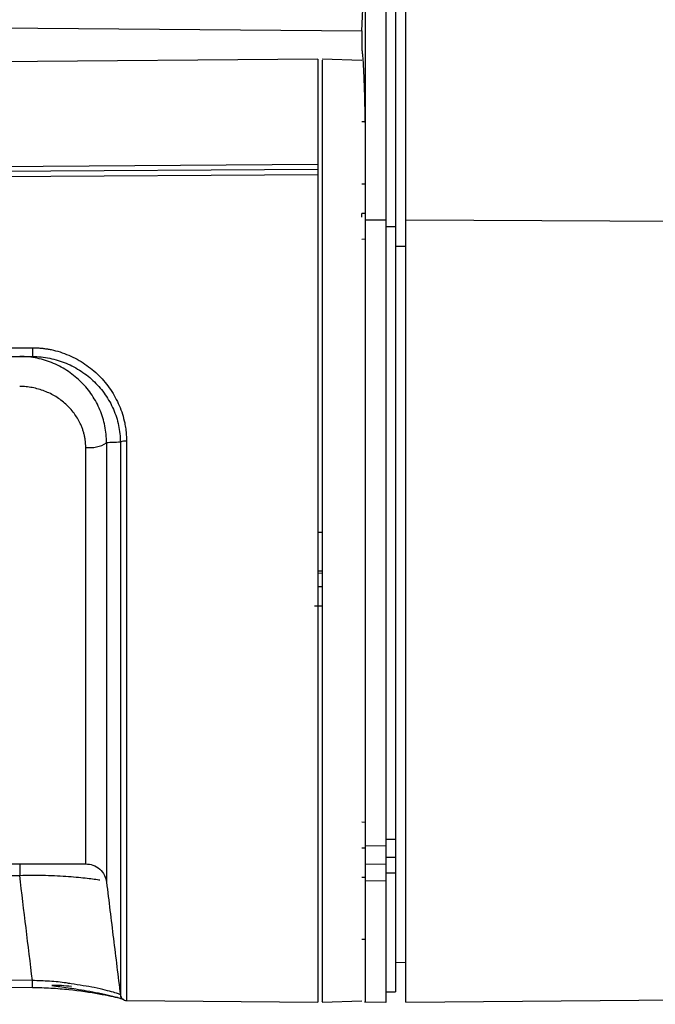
# Model space of a CAD drawing. Header units: millimetres. Extents: x -103 to 103, y -108 to 42.
# Tile 8 of 27: x -49 to -19, y -108 to -61. Entities that reach past the tile are written whole.
import ezdxf

# ---------------------------------------------------------------- set-up
doc = ezdxf.new("R2010")
doc.units = ezdxf.units.MM

msp = doc.modelspace()

# ---------------------------------------------------------------- linework, layer by layer
at = {"color": 7, "linetype": 'Continuous', "lineweight": 25}
for p, q in [((-30.5, -107.5), (-30.5, -19.366)), ((-31, -19.866), (-31, -107)), ((-32.607, -61.148), (-32.558, -60.117)), ((-88.1, -60.706), (-32.607, -61.148)), ((-34.7, -62.5), (-88.2, -62.967)), ((-34.7, -62.5), (-34.7, -107.5)), ((-32.6, -62.566), (-34.502, -62.5)), ((-32.449, -65.5), (-32.601, -65.5)), ((-88.2, -67.877), (-34.7, -67.514)), ((-34.7, -67.761), (-88.2, -68.119)), ((-34.7, -68.019), (-88.2, -68.371)), ((-32.6, -68.446), (-32.45, -68.453)), ((-32.45, -69.86), (-32.6, -69.86)), ((-32.6, -70.044), (-32.6, -69.86)), ((-32.45, -70.175), (-31.45, -70.169)), ((-30.5, -70.166), (88.2, -70.849)), ((-31, -70.496), (-31.45, -70.496)), ((-32.6, -71.087), (-32.45, -71.079)), ((-31, -71.419), (-30.5, -71.422)), ((-75.042, -76.27), (-48.333, -76.271)), ((-75.039, -76.688), (-48.33, -76.688)), ((-34.7, -85.079), (-34.464, -85.07)), ((-34.5, -86.935), (-34.7, -86.928)), ((-34.7, -87.015), (-34.5, -87.022)), ((-34.5, -87.685), (-34.7, -87.687)), ((-34.855, -88.586), (-34.5, -88.588)), ((-32.45, -98.921), (-32.6, -98.913)), ((-31.45, -100.053), (-32.45, -100.047)), ((-32.45, -100.047), (-32.45, -101.711)), ((-31.45, -99.721), (-31, -99.721)), ((-31.45, -100.053), (-31.45, -101.718)), ((-32.6, -100.14), (-32.45, -100.14)), ((-77.618, -100.9), (-45.782, -100.9)), ((-45.785, -100.875), (-45.785, -100.88)), ((-31.45, -100.929), (-32.45, -100.922)), ((-31.45, -100.578), (-31, -100.578)), ((-74.462, -101.448), (-48.938, -101.448)), ((-31, -101.349), (-31.45, -101.349)), ((-32.45, -101.547), (-32.6, -101.554)), ((-31.45, -101.718), (-32.45, -101.711)), ((-32.601, -104.5), (-32.449, -104.5)), ((-31, -105.6), (-30.5, -105.596)), ((-48.333, -106.811), (-75.042, -106.562)), ((-48.33, -106.467), (-75.039, -106.217)), ((-31.454, -107), (-31, -107)), ((-43.837, -107.42), (-34.7, -107.5)), ((-34.502, -107.5), (-32.6, -107.434)), ((-32.451, -107.487), (-31.449, -107.496)), ((-30.5, -107.5), (-14.75, -107.363))]:
    msp.add_line(p, q, dxfattribs=at)
at = {"color": 8, "linetype": 'Continuous', "lineweight": 25}
msp.add_line((-48.938, -100.9), (-48.938, -101.448), dxfattribs=at)
at = {"color": 7, "linetype": 'Continuous', "lineweight": 25, "flags": 128}
msp.add_lwpolyline([(-48.333, -106.811), (-48.333, -106.819), (-48.333, -106.808), (-48.333, -106.78), (-48.333, -106.737), (-48.332, -106.68), (-48.332, -106.613), (-48.331, -106.541), (-48.33, -106.467)], dxfattribs=at)
at = {"color": 8, "linetype": 'Continuous', "lineweight": 25, "flags": 128}
msp.add_lwpolyline([(-44.008, -107.361), (-43.99, -107.373), (-43.989, -107.374)], dxfattribs=at)
at = {"color": 7, "linetype": 'Continuous', "lineweight": 25}
for centre, radius, start, end in [((-36.306, -76.404), 12.027, 179.3664, 181.353), ((-43.896, -81.275), 0.548, 83.78, 115.5098), ((-45.588, -79.562), 1.48, 262.3759, 302.5502)]:
    msp.add_arc(centre, radius, start, end, dxfattribs=at)
at = {"color": 8, "linetype": 'Continuous', "lineweight": 25}
msp.add_arc((-43.834, -107.117), 0.3, 187, 209.6348, dxfattribs=at)
at = {"color": 7, "linetype": 'Continuous', "lineweight": 25}
for points in [[(-32.45, -24.958), (-32.45, -37.675), (-32.45, -51.253), (-32.45, -65.596)], [(-32.607, -61.145), (-32.607, -61.428), (-32.606, -61.711), (-32.606, -61.994)], [(-32.45, -65.596), (-32.45, -67.114), (-32.45, -68.64), (-32.45, -70.175)], [(-48.33, -106.467), (-48.534, -104.794), (-48.737, -103.121), (-48.938, -101.448)]]:
    msp.add_open_spline(points, degree=3, dxfattribs=at)
for points, knots in [([(-31.45, -24.952), (-31.45, -25.455), (-31.45, -26.461), (-31.45, -27.981), (-31.45, -29.507), (-31.45, -31.042), (-31.45, -32.584), (-31.45, -34.135), (-31.45, -35.693), (-31.45, -37.259), (-31.45, -38.832), (-31.45, -40.414), (-31.45, -42.003), (-31.45, -43.6), (-31.45, -45.205), (-31.45, -47.221), (-31.45, -49.656), (-31.45, -52.518), (-31.45, -55.403), (-31.45, -58.311), (-31.45, -61.241), (-31.45, -64.194), (-31.45, -67.168), (-31.45, -69.169), (-31.45, -70.169)], [0, 0, 0, 0, 0.035723, 0.071442, 0.107157, 0.142869, 0.178579, 0.214288, 0.249996, 0.285704, 0.321413, 0.357124, 0.392837, 0.428554, 0.464275, 0.5, 0.562513, 0.625014, 0.687507, 0.749996, 0.812486, 0.87498, 0.937483, 1, 1, 1, 1]), ([(-32.606, -61.994), (-32.602, -62.021), (-32.595, -62.073), (-32.585, -62.166), (-32.574, -62.268), (-32.564, -62.382), (-32.555, -62.506), (-32.546, -62.641), (-32.537, -62.786), (-32.528, -62.942), (-32.52, -63.109), (-32.51, -63.325), (-32.499, -63.6), (-32.487, -63.944), (-32.476, -64.315), (-32.467, -64.714), (-32.458, -65.138), (-32.453, -65.443), (-32.45, -65.596)], [0, 0, 0, 0, 0.050133, 0.100193, 0.150204, 0.200188, 0.250168, 0.300167, 0.350207, 0.400313, 0.450507, 0.500811, 0.584089, 0.667192, 0.750227, 0.833302, 0.916524, 1, 1, 1, 1]), ([(-34.5, -62.554), (-34.5, -62.554), (-34.5, -62.552), (-34.5, -63.107), (-34.5, -64.134), (-34.5, -65.632), (-34.5, -67.544), (-34.5, -69.835), (-34.5, -72.454), (-34.5, -75.345), (-34.5, -78.445), (-34.5, -81.687), (-34.5, -83.896), (-34.5, -85)], [0, 0, 0, 0, 0.0625117, 0.1562606, 0.2500094, 0.3437582, 0.437507, 0.5312559, 0.6250047, 0.7187535, 0.8125023, 0.9062512, 1, 1, 1, 1]), ([(-32.45, -70.175), (-32.45, -71.199), (-32.45, -72.304), (-32.45, -74.642), (-32.45, -75.874), (-32.45, -78.425), (-32.45, -79.744), (-32.45, -82.425), (-32.45, -83.787), (-32.45, -86.51), (-32.45, -87.87), (-32.45, -90.544), (-32.45, -91.859), (-32.45, -94.397), (-32.45, -95.621), (-32.45, -97.94), (-32.45, -99.035), (-32.45, -100.047)], [0, 0, 0, 0, 0.125, 0.125, 0.25, 0.25, 0.375, 0.375, 0.5, 0.5, 0.625, 0.625, 0.75, 0.75, 0.875, 0.875, 1, 1, 1, 1]), ([(-31.45, -70.169), (-31.45, -70.291), (-31.45, -70.533), (-31.45, -70.905), (-31.45, -71.283), (-31.45, -71.667), (-31.45, -72.057), (-31.45, -72.453), (-31.45, -72.856), (-31.45, -73.699), (-31.45, -75.022), (-31.45, -76.897), (-31.45, -78.862), (-31.45, -81.605), (-31.45, -85.149), (-31.45, -88.688), (-31.45, -91.423), (-31.45, -93.379), (-31.45, -95.244), (-31.45, -96.696), (-31.45, -97.794), (-31.45, -98.573), (-31.45, -99.329), (-31.45, -99.811), (-31.45, -100.053)], [0, 0, 0, 0, 0.014745, 0.02947, 0.044183, 0.05889, 0.073598, 0.088313, 0.103043, 0.117794, 0.179668, 0.241571, 0.305626, 0.369712, 0.500003, 0.630295, 0.694349, 0.758435, 0.820307, 0.882212, 0.91168, 0.941098, 0.97052, 1, 1, 1, 1]), ([(-48.333, -76.271), (-48.273, -76.272), (-48.153, -76.274), (-47.974, -76.285), (-47.795, -76.304), (-47.616, -76.33), (-47.353, -76.379), (-47.007, -76.469), (-46.592, -76.623), (-46.194, -76.816), (-45.695, -77.12), (-45.131, -77.585), (-44.669, -78.144), (-44.368, -78.638), (-44.179, -79.028), (-44.028, -79.437), (-43.93, -79.813), (-43.873, -80.148), (-43.842, -80.439), (-43.839, -80.634), (-43.837, -80.731)], [0, 0, 0, 0, 0.025028, 0.05007, 0.075176, 0.100395, 0.125777, 0.187799, 0.250542, 0.312721, 0.375539, 0.500046, 0.625193, 0.687645, 0.74989, 0.81269, 0.875112, 0.916956, 0.958524, 1, 1, 1, 1]), ([(-44.792, -80.81), (-44.79, -80.536), (-44.816, -80.269), (-44.921, -79.745), (-45.001, -79.487), (-45.207, -78.994), (-45.333, -78.762), (-45.629, -78.321), (-45.801, -78.112), (-46.177, -77.735), (-46.382, -77.564), (-46.829, -77.261), (-47.07, -77.128), (-47.57, -76.915), (-47.83, -76.832), (-48.376, -76.718), (-48.657, -76.688), (-48.938, -76.688)], [0, 0, 0, 0, 0.125, 0.125, 0.25, 0.25, 0.375, 0.375, 0.5, 0.5, 0.625, 0.625, 0.75, 0.75, 0.875, 0.875, 1, 1, 1, 1]), ([(-48.33, -76.688), (-48.051, -76.688), (-47.775, -76.717), (-47.23, -76.828), (-46.969, -76.909), (-46.468, -77.118), (-46.227, -77.246), (-45.774, -77.546), (-45.565, -77.714), (-45.182, -78.088), (-45.006, -78.295), (-44.701, -78.734), (-44.571, -78.966), (-44.356, -79.457), (-44.273, -79.716), (-44.162, -80.24), (-44.132, -80.507), (-44.132, -80.781)], [0, 0, 0, 0, 0.125, 0.125, 0.25, 0.25, 0.375, 0.375, 0.5, 0.5, 0.625, 0.625, 0.75, 0.75, 0.875, 0.875, 1, 1, 1, 1]), ([(-45.785, -81.029), (-45.786, -80.973), (-45.788, -80.862), (-45.804, -80.696), (-45.83, -80.532), (-45.867, -80.369), (-45.915, -80.209), (-45.973, -80.05), (-46.096, -79.768), (-46.327, -79.384), (-46.726, -78.95), (-47.201, -78.593), (-47.653, -78.371), (-48.036, -78.242), (-48.333, -78.173), (-48.634, -78.129), (-48.837, -78.124), (-48.938, -78.121)], [0, 0, 0, 0, 0.035428, 0.07074, 0.106069, 0.141549, 0.177311, 0.213483, 0.250189, 0.374273, 0.499932, 0.625145, 0.749425, 0.813069, 0.87562, 0.937714, 1, 1, 1, 1]), ([(-44.132, -80.781), (-44.25, -80.785), (-44.471, -80.792), (-44.69, -80.804), (-44.792, -80.81)], [0, 0, 0, 0, 0.5339193, 1, 1, 1, 1]), ([(-43.837, -80.731), (-43.837, -82.363), (-43.837, -84.03), (-43.837, -87.353), (-43.837, -89.009), (-43.837, -92.227), (-43.837, -93.79), (-43.837, -96.745), (-43.837, -98.138), (-43.837, -99.411)], [0, 0, 0, 0, 0.25, 0.25, 0.5, 0.5, 0.75, 0.75, 1, 1, 1, 1]), ([(-45.785, -95.22), (-45.785, -94.256), (-45.785, -93.194), (-45.785, -90.938), (-45.785, -89.743), (-45.785, -87.286), (-45.785, -86.024), (-45.785, -83.506), (-45.785, -82.249), (-45.785, -81.029)], [0, 0, 0, 0, 0.25, 0.25, 0.5, 0.5, 0.75, 0.75, 1, 1, 1, 1]), ([(-34.5, -85), (-34.5, -86.473), (-34.5, -87.945), (-34.5, -90.834), (-34.5, -92.25), (-34.5, -94.971), (-34.5, -96.276), (-34.5, -98.725), (-34.5, -99.869), (-34.5, -100.91)], [0, 0, 0, 0, 0.25, 0.25, 0.5, 0.5, 0.75, 0.75, 1, 1, 1, 1]), ([(-43.837, -99.411), (-43.837, -100.66), (-43.837, -101.795), (-43.837, -103.78), (-43.837, -104.631), (-43.837, -106.009), (-43.837, -106.536), (-43.837, -107.242), (-43.837, -107.42), (-43.837, -107.42)], [0, 0, 0, 0, 0.25, 0.25, 0.5, 0.5, 0.75, 0.75, 1, 1, 1, 1]), ([(-45.785, -100.898), (-45.667, -100.91), (-45.424, -100.935), (-45.104, -101.136), (-44.869, -101.431), (-44.816, -101.669), (-44.791, -101.784)], [0, 0, 0, 0, 0.241815, 0.500404, 0.758766, 1, 1, 1, 1]), ([(-34.5, -100.91), (-34.5, -101.658), (-34.5, -103.153), (-34.5, -104.909), (-34.5, -106.268), (-34.5, -107.126), (-34.5, -107.521), (-34.5, -107.461), (-34.5, -107.446)], [0, 0, 0, 0, 0.187505, 0.375009, 0.562514, 0.750019, 0.937523, 1, 1, 1, 1]), ([(-44.792, -101.777), (-44.682, -102.674), (-44.462, -104.467), (-44.242, -106.26), (-44.132, -107.157)], [0, 0, 0, 0, 0.499874, 1, 1, 1, 1]), ([(-32.45, -101.711), (-32.45, -102.568), (-32.45, -104.281), (-32.45, -106.09), (-32.45, -107.16), (-32.45, -107.601), (-32.45, -107.478), (-32.45, -107.474)], [0, 0, 0, 0, 0.247756, 0.495512, 0.743269, 0.991025, 1, 1, 1, 1]), ([(-31.45, -101.718), (-31.45, -102.574), (-31.45, -104.288), (-31.45, -106.098), (-31.45, -107.168), (-31.45, -107.61), (-31.45, -107.487), (-31.45, -107.483)], [0, 0, 0, 0, 0.247756, 0.495512, 0.743269, 0.991025, 1, 1, 1, 1]), ([(-44.132, -107.154), (-44.149, -107.141), (-44.183, -107.116), (-44.53, -107.007), (-45.225, -106.817), (-46.091, -106.683), (-46.483, -106.622)], [0, 0, 0, 0, 0.17767, 0.355267, 0.708873, 1, 1, 1, 1]), ([(-43.967, -107.379), (-44.018, -107.362), (-44.149, -107.318), (-45.091, -107.113), (-46.301, -106.931), (-47.437, -106.833), (-48.035, -106.819), (-48.333, -106.811)], [0, 0, 0, 0, 0.173206, 0.448228, 0.723454, 0.861981, 1, 1, 1, 1]), ([(-43.989, -107.375), (-44.029, -107.357), (-44.104, -107.324), (-44.573, -107.205), (-45.126, -107.084), (-45.694, -106.975), (-46.31, -106.871), (-46.829, -106.8), (-47.212, -106.745), (-47.335, -106.726), (-47.383, -106.712), (-47.391, -106.709), (-47.394, -106.707), (-47.396, -106.706), (-47.397, -106.705), (-47.397, -106.704), (-47.397, -106.703), (-47.397, -106.702), (-47.396, -106.701), (-47.393, -106.698), (-47.384, -106.696), (-47.361, -106.692), (-47.213, -106.683), (-46.901, -106.694), (-46.626, -106.719), (-46.469, -106.732)], [0, 0, 0, 0, 0.1812643, 0.338472, 0.4725818, 0.5838506, 0.6740035, 0.7955679, 0.8300877, 0.8485221, 0.8507949, 0.8516053, 0.8522121, 0.8524465, 0.8526419, 0.8528082, 0.8529607, 0.8531186, 0.8532991, 0.8537684, 0.8552569, 0.857543, 0.8645294, 0.9229169, 1, 1, 1, 1]), ([(-44.132, -107.157), (-44.124, -107.191), (-44.108, -107.262), (-44.038, -107.349), (-43.943, -107.408), (-43.871, -107.416), (-43.837, -107.42)], [0, 0, 0, 0, 0.241723, 0.5, 0.758277, 1, 1, 1, 1])]:
    msp.add_open_spline(points, degree=3, knots=knots, dxfattribs=at)
at = {"color": 8, "linetype": 'Continuous', "lineweight": 25}
for points, knots in [([(-44.132, -80.781), (-44.132, -81.594), (-44.132, -83.214), (-44.132, -85.683), (-44.132, -88.14), (-44.132, -90.559), (-44.132, -92.909), (-44.132, -95.162), (-44.132, -97.289), (-44.132, -99.264), (-44.132, -101.064), (-44.132, -102.665), (-44.132, -104.048), (-44.132, -105.195), (-44.132, -106.096), (-44.132, -106.728), (-44.132, -107.101), (-44.132, -107.127), (-44.132, -107.139)], [0, 0, 0, 0, 0.063207, 0.126012, 0.189191, 0.252425, 0.31523, 0.378384, 0.441643, 0.504449, 0.567576, 0.630858, 0.693668, 0.756772, 0.820075, 0.882888, 0.945967, 1, 1, 1, 1]), ([(-44.792, -80.81), (-44.792, -81.463), (-44.792, -82.778), (-44.792, -84.807), (-44.792, -86.845), (-44.792, -88.853), (-44.792, -90.786), (-44.792, -92.606), (-44.792, -94.281), (-44.792, -95.808), (-44.792, -97.195), (-44.792, -98.449), (-44.792, -99.548), (-44.792, -100.451), (-44.792, -101.147), (-44.792, -101.584), (-44.792, -101.781), (-44.792, -101.759), (-44.792, -101.755)], [0, 0, 0, 0, 0.0662233, 0.1332245, 0.2006791, 0.2679135, 0.3345536, 0.4001001, 0.4640788, 0.5262632, 0.5884475, 0.6524265, 0.7179737, 0.7846147, 0.8518503, 0.9193063, 0.986309, 1, 1, 1, 1]), ([(-45.785, -100.88), (-45.785, -100.883), (-45.785, -100.904), (-45.785, -100.722), (-45.785, -100.326), (-45.785, -99.694), (-45.785, -98.861), (-45.785, -97.829), (-45.785, -96.626), (-45.785, -95.689), (-45.785, -95.22)], [0, 0, 0, 0, 0.027817, 0.166701, 0.305584, 0.444467, 0.58335, 0.722234, 0.861117, 1, 1, 1, 1]), ([(-48.938, -101.448), (-48.515, -101.436), (-48.105, -101.436), (-47.313, -101.457), (-46.945, -101.476), (-46.273, -101.526), (-45.975, -101.554), (-45.594, -101.597), (-45.478, -101.612), (-45.272, -101.639), (-45.182, -101.652), (-45.105, -101.663)], [0, 0, 0, 0, 0.25, 0.25, 0.5, 0.5, 0.75, 0.75, 0.875, 0.875, 1, 1, 1, 1]), ([(-46.483, -106.622), (-46.56, -106.608), (-46.859, -106.556), (-47.508, -106.498), (-48.057, -106.477), (-48.33, -106.467)], [0, 0, 0, 0, 0.150298, 0.576379, 1, 1, 1, 1])]:
    msp.add_open_spline(points, degree=3, knots=knots, dxfattribs=at)

doc.saveas('drawing.dxf')
